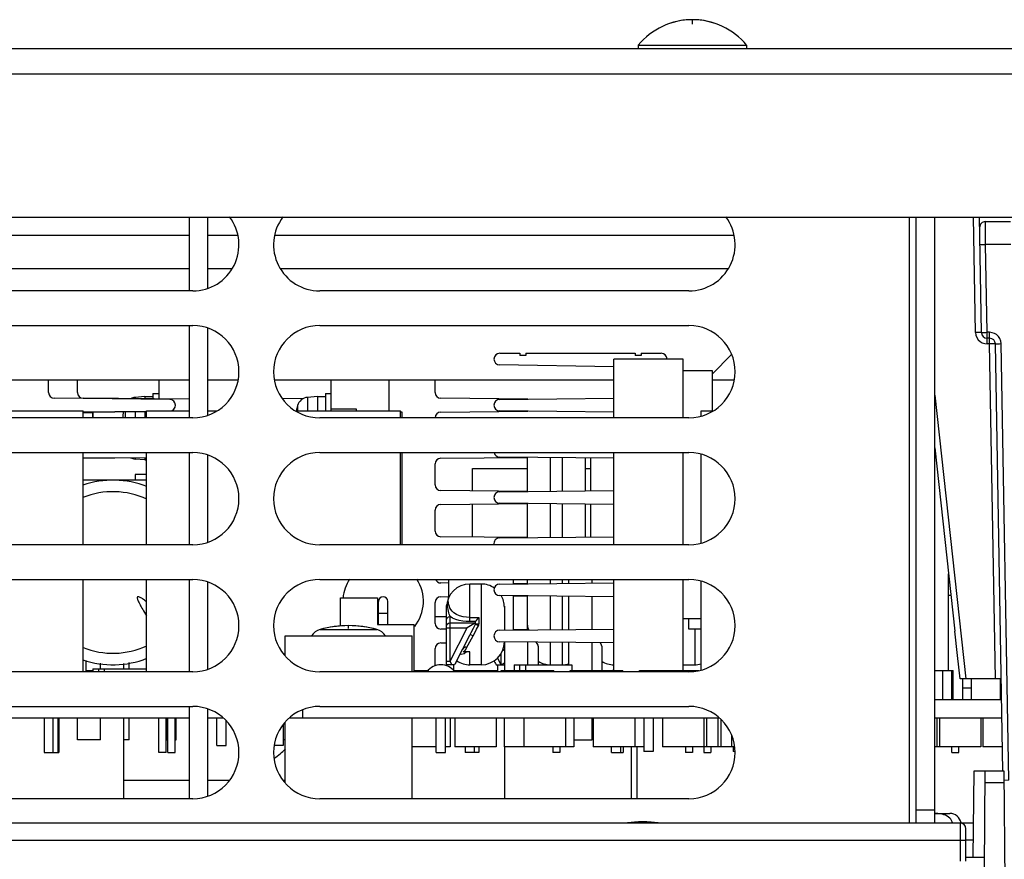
# Model space of a CAD drawing. Extents: x 33 to 410, y 33 to 287.
# Tile 39 of 90: x 276 to 291, y 102 to 114. Entities that reach past the tile are written whole.
import ezdxf

# ---------------------------------------------------------------- set-up
doc = ezdxf.new("R2010")
doc.units = 0
doc.header["$LTSCALE"] = 23.1
doc.layers.get('0').update_dxf_attribs({"linetype": 'CONTINUOUS'})
for name, color, linetype in [('ALL_AXIS', 7, 'CONTINUOUS'), ('ALL_CURVE', 7, 'CONTINUOUS'), ('ALL_FEATURES', 7, 'CONTINUOUS')]:
    doc.layers.add(name, color=color, linetype=linetype)

msp = doc.modelspace()

# ---------------------------------------------------------------- linework, layer by layer
at = {"color": 7, "linetype": 'CONTINUOUS'}
for p, q in [((277.507, 108.241), (277.507, 108.327)), ((282.66, 105.644), (282.66, 105.903)), ((283.593, 105.839), (283.593, 105.903)), ((283.593, 105.171), (283.593, 105.667)), ((277.616, 104.609), (277.616, 104.691)), ((277.952, 104.609), (277.952, 104.688)), ((278.033, 104.609), (278.033, 104.699)), ((277.407, 104.584), (277.507, 104.584)), ((282.158, 104.584), (282.367, 104.584)), ((282.175, 104.567), (282.175, 104.584)), ((282.726, 104.584), (283.36, 104.584)), ((282.91, 104.567), (282.91, 104.584)), ((282.96, 104.567), (282.96, 104.584)), ((283.127, 104.567), (283.127, 104.584)), ((283.413, 104.567), (283.413, 104.584)), ((283.413, 104.584), (284.176, 104.584)), ((284.176, 104.567), (284.176, 104.584)), ((284.415, 104.567), (284.415, 104.584)), ((284.415, 104.584), (285.178, 104.584)), ((285.178, 104.567), (285.178, 104.584)), ((285.417, 104.567), (285.417, 104.584)), ((285.417, 104.584), (286.275, 104.584)), ((286.18, 104.572), (286.18, 104.584)), ((289.69, 104.584), (289.957, 104.584)), ((289.809, 104.167), (289.809, 104.584)), ((289.937, 104.167), (289.937, 104.584)), ((289.957, 104.167), (289.957, 104.584)), ((276.802, 103.899), (276.802, 103.398)), ((276.927, 103.899), (276.927, 103.398)), ((277.002, 103.398), (277.002, 103.899)), ((277.014, 103.899), (277.014, 103.398)), ((277.282, 103.582), (277.282, 103.899)), ((277.616, 103.582), (277.616, 103.899)), ((278.033, 103.582), (278.033, 103.899)), ((278.459, 103.398), (278.459, 103.899)), ((278.568, 103.398), (278.568, 103.899)), ((278.578, 103.582), (278.578, 103.899)), ((278.59, 103.398), (278.59, 103.899)), ((278.699, 103.398), (278.699, 103.899)), ((278.711, 103.582), (278.711, 103.899)), ((282.676, 103.899), (282.676, 103.482)), ((282.743, 103.899), (282.743, 103.482)), ((283.344, 103.899), (283.344, 103.482)), ((283.458, 103.899), (283.458, 103.482)), ((283.745, 103.899), (283.745, 103.482)), ((284.346, 103.899), (284.346, 103.482)), ((284.465, 103.899), (284.465, 103.482)), ((284.747, 103.899), (284.747, 103.482)), ((285.348, 103.899), (285.348, 103.482)), ((285.749, 103.899), (285.749, 103.482)), ((286.35, 103.899), (286.35, 103.398)), ((286.386, 103.899), (286.386, 103.482)), ((286.551, 103.899), (286.551, 103.482)), ((289.72, 103.899), (289.72, 103.482)), ((289.757, 103.899), (289.757, 103.482)), ((290.358, 103.899), (290.358, 103.482)), ((290.388, 103.899), (290.388, 103.482)), ((280.262, 103.805), (280.262, 103.499)), ((286.594, 103.88), (286.594, 103.482)), ((286.751, 103.652), (286.751, 103.482)), ((282.475, 103.482), (282.125, 103.482)), ((282.676, 103.482), (282.609, 103.482)), ((283.344, 103.482), (282.743, 103.482)), ((282.893, 103.482), (282.893, 103.398)), ((283.026, 103.482), (283.026, 103.398)), ((283.093, 103.482), (283.093, 103.398)), ((284.465, 103.482), (283.458, 103.482)), ((284.162, 103.482), (284.162, 103.398)), ((284.262, 103.482), (284.262, 103.398)), ((285.481, 103.482), (284.747, 103.482)), ((285.014, 103.398), (285.014, 103.482)), ((285.147, 103.398), (285.147, 103.482)), ((285.181, 103.482), (285.181, 103.398)), ((286.792, 103.482), (285.749, 103.482)), ((286.083, 103.482), (286.083, 103.398)), ((286.183, 103.482), (286.183, 103.398)), ((286.45, 103.482), (286.45, 103.398)), ((290.358, 103.482), (289.69, 103.482)), ((289.937, 103.398), (289.937, 103.482)), ((290.037, 103.398), (290.037, 103.482)), ((290.67, 103.482), (290.388, 103.482)), ((276.802, 103.398), (277.014, 103.398)), ((278.568, 103.398), (278.459, 103.398)), ((278.59, 103.398), (278.699, 103.398)), ((282.475, 103.398), (282.609, 103.398)), ((283.093, 103.398), (282.893, 103.398)), ((284.262, 103.398), (284.162, 103.398)), ((285.014, 103.398), (285.181, 103.398)), ((286.183, 103.398), (286.083, 103.398)), ((286.35, 103.398), (286.45, 103.398)), ((289.937, 103.398), (290.037, 103.398))]:
    msp.add_line(p, q, dxfattribs=at)
at = {"layer": 'ALL_AXIS', "color": 7, "linetype": 'CONTINUOUS'}
for p, q in [((285.398, 113.634), (285.398, 113.585)), ((285.398, 113.634), (286.968, 113.634)), ((286.968, 113.634), (286.968, 113.585)), ((280.956, 108.342), (280.956, 108.792)), ((278.376, 108.592), (278.376, 108.512)), ((278.376, 108.592), (278.459, 108.592)), ((280.872, 108.592), (280.872, 108.342)), ((280.872, 108.592), (280.956, 108.592)), ((278.259, 108.55), (278.117, 108.538)), ((278.259, 108.55), (278.259, 108.516)), ((278.259, 108.55), (278.376, 108.55)), ((280.755, 108.55), (280.614, 108.538)), ((280.755, 108.55), (280.755, 108.342)), ((280.755, 108.55), (280.872, 108.55)), ((273.691, 108.342), (277.365, 108.342)), ((277.365, 108.241), (277.365, 108.342)), ((277.507, 108.314), (277.365, 108.314)), ((277.507, 108.314), (277.507, 108.241)), ((278.259, 108.334), (278.259, 108.241)), ((278.284, 108.241), (278.284, 108.342)), ((278.284, 108.342), (278.902, 108.342)), ((279.169, 108.342), (279.3, 108.342)), ((280.441, 108.342), (281.958, 108.342)), ((281.323, 108.367), (280.956, 108.367)), ((281.323, 108.342), (281.323, 108.367)), ((281.958, 108.241), (281.958, 108.342)), ((277.365, 106.404), (277.365, 107.74)), ((278.284, 106.404), (278.284, 107.74)), ((281.958, 106.404), (281.958, 107.74)), ((278.259, 107.632), (278.117, 107.644)), ((278.259, 107.666), (278.259, 107.632)), ((278.259, 107.632), (278.284, 107.632)), ((283.001, 107.184), (283.001, 107.507)), ((283.002, 107.507), (283.795, 107.507)), ((284.63, 107.507), (284.713, 107.507)), ((283.001, 106.516), (283.001, 106.994)), ((277.365, 104.567), (277.365, 105.903)), ((278.284, 104.567), (278.284, 105.903)), ((283.127, 105.837), (282.96, 105.837)), ((280.288, 104.798), (280.288, 105.085)), ((280.288, 105.085), (282.125, 105.085)), ((282.125, 104.567), (282.125, 105.085)), ((277.507, 104.609), (278.284, 104.609)), ((277.507, 104.608), (277.507, 104.567)), ((277.95, 104.688), (277.95, 104.609)), ((283.127, 104.668), (282.96, 104.668)), ((283.603, 104.668), (284.438, 104.668)), ((283.603, 104.667), (283.603, 104.584)), ((284.438, 104.667), (284.438, 104.584)), ((286.049, 104.668), (286.216, 104.668)), ((290.224, 104.167), (290.224, 104.467)), ((289.69, 104.167), (290.658, 104.167)), ((273.17, 103.899), (278.902, 103.899)), ((277.95, 103.899), (277.95, 102.73)), ((279.169, 103.899), (279.389, 103.899)), ((280.351, 103.899), (286.57, 103.899)), ((282.125, 102.73), (282.125, 103.899)), ((285.481, 103.899), (285.481, 103.415)), ((285.615, 103.899), (285.615, 103.415)), ((289.69, 103.899), (290.663, 103.899)), ((280.288, 102.961), (280.288, 103.836)), ((283.461, 103.482), (283.461, 102.73)), ((285.298, 103.482), (285.298, 102.73)), ((286.775, 103.482), (286.775, 103.415)), ((285.615, 103.415), (285.481, 103.415)), ((286.799, 103.415), (286.775, 103.415))]:
    msp.add_line(p, q, dxfattribs=at)
at = {"layer": 'ALL_AXIS', "color": 3, "linetype": 'CONTINUOUS'}
for p, q in [((278.952, 110.078), (273.608, 110.078)), ((286.133, 110.078), (280.789, 110.078)), ((273.608, 109.577), (278.952, 109.577)), ((280.789, 109.577), (286.133, 109.577)), ((278.952, 108.241), (273.608, 108.241)), ((286.133, 108.241), (280.789, 108.241)), ((273.608, 107.74), (278.952, 107.74)), ((280.789, 107.74), (286.133, 107.74)), ((278.952, 106.404), (273.608, 106.404)), ((286.133, 106.404), (280.789, 106.404)), ((273.608, 105.903), (278.952, 105.903)), ((280.789, 105.903), (286.133, 105.903)), ((278.952, 104.567), (273.608, 104.567)), ((286.133, 104.567), (280.789, 104.567)), ((273.608, 104.066), (278.952, 104.066)), ((280.789, 104.066), (286.133, 104.066)), ((278.952, 102.73), (273.608, 102.73)), ((286.133, 102.73), (280.789, 102.73))]:
    msp.add_line(p, q, dxfattribs=at)
at = {"layer": 'ALL_AXIS', "color": 9, "linetype": 'CONTINUOUS'}
for p, q in [((278.117, 108.538), (278.117, 108.514)), ((280.614, 108.538), (280.614, 108.342)), ((277.971, 108.331), (277.971, 108.241)), ((278.117, 108.332), (278.117, 108.241)), ((280.468, 108.418), (280.468, 108.342)), ((278.117, 107.668), (278.117, 107.644)), ((280.795, 105.178), (281.617, 105.178)), ((280.538, 104.017), (280.538, 103.899))]:
    msp.add_line(p, q, dxfattribs=at)
at = {"layer": 'ALL_AXIS', "color": 7, "linetype": 'CONTINUOUS'}
for centre, radius, start, end in [((286.183, 112.984), 1.019, 39.6019, 140.3981), ((278.132, 108.372), 0.167, 95, 118.395), ((280.628, 108.372), 0.167, 95, 163.743), ((279.094, 108.091), 1.169, 168.1499, 172.6047), ((281.59, 108.091), 1.169, 163.743, 167.6142), ((278.132, 107.811), 0.167, 241.605, 265), ((281.707, 105.585), 0.583, 146.5673, 174.8911), ((281.707, 105.585), 0.583, 321.6901, 33.4327), ((280.854, 104.969), 0.217, 105.8809, 147.196), ((281.206, 103.732), 1.503, 74.1191, 105.8809), ((281.558, 104.969), 0.217, 32.804, 74.1191), ((282.542, 104.417), 0.251, 37.1396, 142.8604), ((285.465, 100.893), 1.503, 85.3768, 94.6232)]:
    msp.add_arc(centre, radius, start, end, dxfattribs=at)
at = {"layer": 'ALL_AXIS', "color": 3, "linetype": 'CONTINUOUS'}
for centre, start, end in [((278.952, 110.746), 270, 37.0422), ((280.789, 110.746), 142.9578, 270), ((286.133, 110.746), 270, 37.0422), ((278.952, 108.909), 270, 90), ((280.789, 108.909), 90, 270), ((286.133, 108.909), 270, 90), ((278.952, 107.072), 270, 90), ((280.789, 107.072), 90, 270), ((286.133, 107.072), 270, 90), ((278.952, 105.235), 270, 90), ((280.789, 105.235), 90, 270), ((286.133, 105.235), 270, 90), ((278.952, 103.398), 270, 90), ((280.789, 103.398), 90, 270), ((286.133, 103.398), 270, 90)]:
    msp.add_arc(centre, 0.668, start, end, dxfattribs=at)
at = {"layer": 'ALL_CURVE', "color": 40, "linetype": 'CONTINUOUS'}
for p, q in [((286.183, 113.937), (286.183, 114.003)), ((281.206, 105.194), (281.206, 105.235)), ((277.591, 104.567), (277.591, 104.609)), ((277.674, 104.567), (277.674, 104.609)), ((283.686, 104.584), (283.686, 104.668)), ((283.77, 104.584), (283.77, 104.668)), ((285.465, 102.38), (285.465, 102.396))]:
    msp.add_line(p, q, dxfattribs=at)
for centre, radius, start, end in [((286.183, 112.984), 1.019, 69.3622, 110.6378), ((279.094, 108.091), 1.169, 168.1591, 172.6128), ((281.59, 108.091), 1.169, 165.0994, 167.6262), ((281.206, 103.732), 1.503, 76.5066, 103.4934), ((285.465, 100.893), 1.503, 81.4587, 98.5413)]:
    msp.add_arc(centre, radius, start, end, dxfattribs=at)
at = {"layer": 'ALL_FEATURES', "color": 3, "linetype": 'CONTINUOUS'}
for p, q in [((260.749, 113.585), (346.754, 113.585)), ((260.548, 111.147), (346.954, 111.147)), ((278.902, 110.078), (278.902, 111.147)), ((289.423, 102.38), (289.423, 111.147)), ((278.902, 108.241), (278.902, 109.577)), ((278.902, 106.404), (278.902, 107.74)), ((278.902, 104.567), (278.902, 105.903)), ((278.902, 102.73), (278.902, 104.066)), ((285.381, 103.482), (285.381, 102.73)), ((277.95, 102.998), (278.902, 102.998)), ((279.169, 102.998), (279.483, 102.998)), ((280.258, 102.998), (280.288, 102.998))]:
    msp.add_line(p, q, dxfattribs=at)
at = {"layer": 'ALL_FEATURES', "color": 9, "linetype": 'CONTINUOUS'}
for p, q in [((265.041, 113.218), (342.462, 113.218)), ((289.322, 111.147), (289.322, 102.38)), ((290.282, 109.475), (290.253, 111.147)), ((290.427, 110.752), (290.423, 111.08)), ((290.449, 109.479), (290.427, 110.752)), ((290.794, 110.752), (290.427, 110.752)), ((278.902, 110.396), (273.041, 110.396)), ((279.518, 110.396), (279.169, 110.396)), ((286.699, 110.396), (280.222, 110.396)), ((290.449, 109.311), (290.449, 109.479)), ((290.485, 109.479), (290.449, 109.479)), ((290.485, 109.311), (290.485, 109.479)), ((290.485, 109.311), (290.449, 109.311)), ((290.569, 104.467), (290.485, 109.311)), ((290.762, 102.998), (290.652, 109.315)), ((289.69, 108.57), (290.141, 104.467)), ((284.129, 107.18), (284.129, 107.666)), ((284.296, 107.665), (284.296, 107.182)), ((284.129, 106.512), (284.129, 106.998)), ((284.296, 106.997), (284.296, 106.514)), ((284.129, 105.844), (284.129, 105.903)), ((284.296, 105.903), (284.296, 105.846)), ((282.96, 105.293), (282.96, 105.837)), ((283.127, 105.837), (283.127, 104.668)), ((284.129, 105.176), (284.129, 105.662)), ((284.296, 105.661), (284.296, 105.178)), ((282.64, 105.528), (282.639, 105.558)), ((282.643, 105.498), (282.64, 105.528)), ((282.655, 105.558), (282.653, 105.584)), ((281.64, 105.417), (281.775, 105.417)), ((282.676, 104.72), (282.676, 105.367)), ((282.96, 105.352), (283.093, 105.352)), ((283.093, 105.352), (283.093, 105.26)), ((282.626, 105.203), (282.924, 105.203)), ((282.676, 105.276), (283.043, 105.276)), ((282.676, 104.72), (282.924, 105.203)), ((283.046, 105.293), (282.96, 105.293)), ((283.043, 105.26), (283.05, 105.26)), ((286.216, 105.185), (286.216, 104.668)), ((282.911, 104.914), (283.009, 105.089)), ((284.129, 104.668), (284.129, 104.994)), ((284.296, 104.993), (284.296, 104.668)), ((282.836, 104.819), (282.822, 104.823)), ((282.879, 104.827), (282.836, 104.819)), ((282.911, 104.855), (282.879, 104.827)), ((282.96, 104.668), (282.96, 104.855)), ((283.363, 104.765), (283.411, 104.672)), ((283.411, 104.837), (283.411, 104.672)), ((282.626, 104.72), (282.676, 104.72)), ((282.7, 104.668), (282.676, 104.72)), ((283.411, 104.672), (283.408, 104.668)), ((283.436, 104.676), (283.411, 104.672)), ((283.454, 104.687), (283.436, 104.676)), ((283.461, 104.701), (283.454, 104.687)), ((290.421, 102.966), (290.696, 102.966)), ((290.057, 102.38), (290.057, 101.829)), ((267.763, 102.129), (290.141, 102.129))]:
    msp.add_line(p, q, dxfattribs=at)
at = {"layer": 'ALL_FEATURES', "color": 7, "linetype": 'CONTINUOUS'}
for p, q in [((279.169, 110.118), (279.169, 111.147)), ((289.69, 102.38), (289.69, 111.147)), ((290.366, 109.476), (290.337, 111.147)), ((290.788, 111.08), (290.423, 111.08)), ((278.902, 110.88), (272.953, 110.88)), ((279.606, 110.88), (279.169, 110.88)), ((286.787, 110.88), (280.134, 110.88)), ((279.169, 108.281), (279.169, 109.538)), ((290.485, 109.394), (290.449, 109.394)), ((290.676, 103.131), (290.568, 109.312)), ((283.395, 109.177), (283.686, 109.177)), ((283.686, 109.177), (283.686, 109.143)), ((283.77, 109.177), (283.77, 109.143)), ((283.77, 109.177), (285.356, 109.177)), ((285.356, 109.177), (285.356, 109.143)), ((285.44, 109.177), (285.44, 109.143)), ((285.44, 109.177), (285.732, 109.177)), ((286.467, 108.876), (286.751, 109.16)), ((283.77, 109.143), (283.686, 109.143)), ((285.047, 108.241), (285.047, 109.093)), ((286.049, 109.093), (285.047, 109.093)), ((285.44, 109.143), (285.356, 109.143)), ((286.049, 108.241), (286.049, 109.093)), ((285.047, 108.979), (283.393, 109.008)), ((286.049, 108.926), (286.467, 108.926)), ((286.467, 108.926), (286.467, 108.342)), ((272.951, 108.792), (278.902, 108.792)), ((276.864, 108.608), (276.864, 108.792)), ((277.282, 108.608), (277.282, 108.792)), ((278.459, 108.792), (278.459, 108.515)), ((279.169, 108.792), (279.608, 108.792)), ((280.132, 108.792), (285.047, 108.792)), ((281.791, 108.792), (281.791, 108.342)), ((282.459, 108.608), (282.459, 108.792)), ((286.467, 108.792), (286.784, 108.792)), ((286.784, 108.792), (286.784, 108.766)), ((278.618, 108.509), (276.947, 108.525)), ((278.902, 108.511), (277.364, 108.525)), ((280.548, 108.518), (280.248, 108.52)), ((283.803, 108.513), (282.541, 108.525)), ((283.394, 108.509), (285.047, 108.524)), ((277.364, 108.326), (278.284, 108.334)), ((277.365, 108.329), (278.284, 108.338)), ((281.983, 108.325), (281.958, 108.325)), ((281.983, 108.241), (281.983, 108.325)), ((282.541, 108.326), (283.803, 108.337)), ((285.047, 108.326), (283.394, 108.341)), ((286.308, 108.268), (286.308, 108.342)), ((286.308, 108.342), (286.481, 108.342)), ((281.983, 106.404), (281.983, 107.74)), ((285.047, 106.404), (285.047, 107.74)), ((286.049, 106.404), (286.049, 107.74)), ((289.69, 107.807), (289.982, 105.154)), ((277.364, 107.658), (278.284, 107.666)), ((277.365, 107.661), (278.284, 107.67)), ((279.169, 106.444), (279.169, 107.701)), ((282.541, 107.658), (283.795, 107.669)), ((285.047, 107.658), (283.394, 107.673)), ((283.795, 107.177), (283.795, 107.669)), ((284.63, 107.662), (284.63, 107.185)), ((284.713, 107.185), (284.713, 107.661)), ((286.308, 106.431), (286.308, 107.714)), ((282.459, 107.272), (282.459, 107.574)), ((278.284, 107.34), (277.365, 107.34)), ((278.117, 107.423), (278.117, 107.34)), ((278.284, 107.423), (278.117, 107.423)), ((283.795, 107.177), (282.541, 107.189)), ((283.394, 107.173), (285.047, 107.188)), ((282.459, 106.604), (282.459, 106.906)), ((282.541, 106.99), (283.795, 107.001)), ((285.047, 106.99), (283.394, 107.005)), ((283.795, 106.509), (283.795, 107.001)), ((284.63, 106.994), (284.63, 106.517)), ((284.713, 106.517), (284.713, 106.993)), ((283.795, 106.509), (282.541, 106.521)), ((283.394, 106.505), (285.047, 106.52)), ((283.795, 105.841), (283.795, 105.903)), ((284.396, 105.846), (284.396, 105.903)), ((284.73, 105.849), (284.73, 105.903)), ((285.047, 104.584), (285.047, 105.903)), ((286.049, 104.584), (286.049, 105.903)), ((289.89, 104.584), (289.89, 105.985)), ((279.169, 104.607), (279.169, 105.864)), ((282.66, 105.851), (282.541, 105.853)), ((283.394, 105.837), (285.047, 105.852)), ((283.795, 105.841), (283.593, 105.843)), ((286.308, 104.594), (286.308, 105.877)), ((281.089, 105.227), (281.089, 105.636)), ((281.089, 105.636), (281.624, 105.636)), ((281.624, 105.636), (281.624, 105.252)), ((282.541, 105.654), (282.66, 105.655)), ((282.655, 105.636), (282.642, 105.636)), ((285.047, 105.654), (283.394, 105.669)), ((283.593, 105.663), (283.795, 105.665)), ((283.795, 105.173), (283.795, 105.665)), ((284.396, 105.178), (284.396, 105.66)), ((284.73, 105.181), (284.73, 105.657)), ((289.925, 105.67), (289.89, 105.67)), ((281.64, 105.252), (281.64, 105.585)), ((281.775, 105.252), (281.775, 105.585)), ((282.459, 105.268), (282.459, 105.57)), ((282.626, 105.518), (282.629, 105.539)), ((282.626, 104.651), (282.626, 105.518)), ((282.629, 105.539), (282.639, 105.558)), ((283.461, 105.518), (283.461, 105.17)), ((282.459, 105.369), (282.626, 105.369)), ((286.049, 105.336), (286.308, 105.336)), ((286.133, 105.185), (286.133, 105.336)), ((281.624, 105.252), (282.158, 105.252)), ((282.158, 104.567), (282.158, 105.252)), ((282.626, 105.184), (282.541, 105.185)), ((283.021, 105.262), (282.924, 105.203)), ((283.044, 105.276), (283.021, 105.262)), ((283.043, 105.285), (283.044, 105.289)), ((283.043, 105.26), (283.043, 105.285)), ((283.043, 105.258), (283.043, 105.26)), ((283.043, 105.255), (283.043, 105.258)), ((283.044, 105.289), (283.046, 105.293)), ((283.394, 105.169), (285.047, 105.184)), ((283.795, 105.173), (283.593, 105.175)), ((286.308, 105.185), (286.133, 105.185)), ((282.761, 104.703), (282.964, 105.098)), ((282.459, 104.651), (282.459, 104.902)), ((282.541, 104.986), (282.626, 104.986)), ((285.047, 104.986), (283.394, 105.001)), ((283.461, 105), (283.461, 104.584)), ((283.795, 104.997), (283.795, 104.668)), ((283.953, 104.936), (283.953, 104.668)), ((284.396, 104.668), (284.396, 104.992)), ((284.73, 104.584), (284.73, 104.989)), ((284.872, 104.936), (284.872, 104.584)), ((282.96, 104.855), (282.865, 104.855)), ((277.407, 104.567), (277.407, 104.731)), ((282.742, 104.668), (282.625, 104.668)), ((282.726, 104.668), (282.726, 104.578)), ((283.311, 104.731), (283.325, 104.703)), ((283.345, 104.668), (283.461, 104.668)), ((283.36, 104.668), (283.36, 104.567)), ((285.047, 104.596), (285.027, 104.584)), ((290.653, 104.467), (290.057, 104.467)), ((290.099, 104.167), (290.099, 104.467)), ((290.642, 104.167), (290.642, 104.467)), ((290.099, 104.334), (290.224, 104.334)), ((279.169, 102.77), (279.169, 104.027)), ((279.302, 103.499), (279.302, 103.899)), ((282.475, 103.398), (282.475, 103.899)), ((282.609, 103.398), (282.609, 103.899)), ((284.73, 103.582), (284.73, 103.899)), ((279.436, 103.499), (279.436, 103.856)), ((277.616, 103.582), (277.282, 103.582)), ((278.033, 103.582), (277.95, 103.582)), ((278.578, 103.582), (278.59, 103.582)), ((278.699, 103.582), (278.711, 103.582)), ((279.302, 103.499), (279.436, 103.499)), ((280.262, 103.499), (280.131, 103.499)), ((280.288, 103.582), (280.262, 103.582)), ((284.465, 103.582), (284.73, 103.582)), ((290.255, 103.131), (290.244, 101.879)), ((290.694, 103.131), (290.255, 103.131)), ((290.41, 101.713), (290.422, 103.131)), ((290.809, 90.022), (290.694, 103.131)), ((290.762, 102.998), (290.695, 102.996)), ((289.69, 102.563), (289.423, 102.563)), ((289.69, 102.518), (289.907, 102.518)), ((267.379, 102.38), (290.248, 102.38)), ((290.141, 101.829), (290.141, 102.296)), ((290.246, 102.129), (290.141, 102.129)), ((290.411, 101.879), (290.141, 101.879))]:
    msp.add_line(p, q, dxfattribs=at)
at = {"layer": 'ALL_FEATURES', "color": 9, "linetype": 'CONTINUOUS'}
for points in [[(290.344, 110.749), (290.348, 110.75), (290.36, 110.75), (290.378, 110.751), (290.401, 110.752), (290.427, 110.752)], [(290.366, 109.476), (290.363, 109.476), (290.355, 109.476), (290.342, 109.476), (290.324, 109.476), (290.304, 109.475), (290.282, 109.475)], [(290.282, 109.475), (290.287, 109.438), (290.3, 109.404), (290.32, 109.372), (290.346, 109.346), (290.378, 109.327), (290.413, 109.315), (290.449, 109.311)], [(290.366, 109.476), (290.369, 109.476), (290.377, 109.477), (290.39, 109.477), (290.408, 109.478), (290.428, 109.478), (290.449, 109.479)], [(290.652, 109.315), (290.647, 109.353), (290.633, 109.389), (290.611, 109.421), (290.584, 109.446), (290.554, 109.464), (290.522, 109.474), (290.485, 109.479)], [(290.568, 109.312), (290.565, 109.312), (290.557, 109.312), (290.544, 109.312), (290.527, 109.312), (290.506, 109.311), (290.485, 109.311)], [(290.568, 109.312), (290.572, 109.312), (290.584, 109.313), (290.603, 109.313), (290.626, 109.314), (290.652, 109.315)], [(282.676, 105.367), (282.67, 105.382), (282.664, 105.4), (282.658, 105.421), (282.652, 105.444), (282.647, 105.47), (282.643, 105.498)], [(282.96, 105.352), (282.911, 105.355), (282.863, 105.362), (282.814, 105.376), (282.769, 105.395), (282.732, 105.419), (282.706, 105.444), (282.687, 105.468), (282.674, 105.491), (282.665, 105.513), (282.659, 105.535), (282.655, 105.558)], [(282.626, 105.323), (282.632, 105.345), (282.651, 105.361), (282.676, 105.367)], [(282.96, 105.293), (282.908, 105.295), (282.859, 105.301), (282.808, 105.311), (282.758, 105.326), (282.713, 105.345), (282.676, 105.367)], [(282.626, 105.232), (282.632, 105.254), (282.651, 105.27), (282.676, 105.276)], [(282.964, 105.098), (282.982, 105.134), (283.015, 105.199)], [(283.009, 105.089), (283.027, 105.123), (283.059, 105.183)], [(283.015, 105.199), (283.029, 105.228), (283.043, 105.255)], [(283.087, 105.234), (283.067, 105.244), (283.052, 105.252), (283.043, 105.255)], [(283.05, 105.26), (283.068, 105.26), (283.093, 105.26)], [(283.059, 105.183), (283.073, 105.209), (283.087, 105.234)], [(283.087, 105.234), (283.09, 105.24), (283.092, 105.246), (283.093, 105.252)], [(283.093, 105.252), (283.093, 105.256), (283.093, 105.26)], [(283.009, 105.089), (282.988, 105.098), (282.972, 105.101), (282.964, 105.098)], [(283.461, 104.897), (283.454, 104.882), (283.436, 104.872), (283.434, 104.871)]]:
    msp.add_lwpolyline(points, dxfattribs=at)
at = {"layer": 'ALL_FEATURES', "color": 7, "linetype": 'CONTINUOUS'}
for points in [[(278.284, 105.576), (278.283, 105.577), (278.266, 105.59), (278.251, 105.602), (278.238, 105.612), (278.225, 105.621), (278.213, 105.63), (278.201, 105.637), (278.19, 105.643), (278.179, 105.648), (278.169, 105.652), (278.16, 105.654), (278.152, 105.651), (278.148, 105.643), (278.148, 105.634), (278.15, 105.624), (278.153, 105.614), (278.157, 105.603), (278.162, 105.591), (278.167, 105.579), (278.174, 105.566), (278.18, 105.553), (278.188, 105.538), (278.196, 105.523), (278.206, 105.506), (278.216, 105.488), (278.227, 105.469), (278.239, 105.449), (278.253, 105.426), (278.268, 105.402), (278.284, 105.377)], [(282.639, 105.558), (282.647, 105.57), (282.653, 105.584)], [(283.046, 105.293), (283.056, 105.308), (283.073, 105.328), (283.093, 105.352)], [(283.815, 105.173), (283.801, 105.215), (283.795, 105.273)], [(290.057, 104.467), (290.02, 104.804), (289.982, 105.154)], [(282.911, 104.914), (282.91, 104.92), (282.906, 104.924), (282.899, 104.925), (282.892, 104.922), (282.884, 104.919), (282.876, 104.913), (282.869, 104.906), (282.862, 104.898), (282.855, 104.887)], [(282.865, 104.855), (282.889, 104.871), (282.905, 104.891), (282.911, 104.914)], [(283.953, 104.936), (283.949, 104.953), (283.937, 104.976), (283.924, 104.996)], [(284.872, 104.936), (284.868, 104.953), (284.856, 104.976), (284.848, 104.988)], [(282.761, 104.703), (282.751, 104.685), (282.742, 104.668)], [(283.325, 104.703), (283.335, 104.685), (283.345, 104.668)], [(289.948, 102.38), (289.944, 102.395), (289.935, 102.415), (289.923, 102.434), (289.908, 102.45), (289.891, 102.465), (289.871, 102.479), (289.848, 102.49), (289.823, 102.499), (289.797, 102.507), (289.767, 102.512), (289.734, 102.516), (289.699, 102.518), (289.69, 102.518)]]:
    msp.add_lwpolyline(points, dxfattribs=at)
for centre, radius, start, end in [((290.423, 110.997), 0.0835, 90, 181), ((290.449, 109.477), 0.0835, 181, 270), ((290.485, 109.31), 0.0835, 1, 90), ((283.395, 109.092), 0.0842, 90, 269), ((285.732, 109.093), 0.0835, 0, 90), ((276.948, 108.608), 0.0835, 180, 269.4791), ((277.365, 108.608), 0.0835, 180, 269.4791), ((282.542, 108.608), 0.0835, 180, 269.4791), ((278.617, 108.425), 0.0843, 272.9058, 89.4791), ((283.395, 108.425), 0.0843, 90.5209, 269.4791), ((282.542, 108.242), 0.0835, 90.5209, 180), ((283.395, 107.757), 0.0843, 191.4876, 269.4791), ((282.542, 107.574), 0.0835, 90.5209, 180), ((277.796, 106.004), 1.336, 68.3987, 108.9592), ((282.542, 107.272), 0.0835, 180, 269.4791), ((283.395, 107.089), 0.0843, 90.5209, 269.4791), ((282.542, 106.906), 0.0835, 90.5209, 180), ((282.542, 106.604), 0.0835, 180, 269.4791), ((283.395, 106.421), 0.0843, 90.5209, 191.4876), ((282.542, 105.936), 0.0835, 203.0707, 269.4791), ((282.96, 105.503), 0.334, 90, 180), ((283.127, 105.503), 0.334, 55.4099, 90), ((283.395, 105.753), 0.0843, 90.5209, 269.4791), ((281.707, 105.585), 0.0676, 0, 180), ((282.542, 105.57), 0.0835, 90.5209, 180), ((283.127, 105.503), 0.334, 0, 30.4489), ((282.542, 105.268), 0.0835, 180, 269.4791), ((283.395, 105.085), 0.0843, 90.5209, 269.4791), ((282.542, 104.902), 0.0835, 90.5209, 180), ((283.127, 105.002), 0.334, 270, 360), ((277.796, 106.004), 1.336, 251.0408, 291.6013), ((282.96, 105.002), 0.334, 236.3299, 270), ((284.129, 105.002), 0.334, 238.054, 270), ((284.296, 105.002), 0.334, 270, 287.4748), ((285.047, 105.002), 0.334, 238.054, 270), ((286.216, 105.002), 0.334, 270, 285.9603), ((277.031, 107.173), 4.952, 308.8089, 311.2508), ((289.907, 102.351), 0.167, 10.2715, 90), ((290.057, 102.296), 0.0835, 0, 90)]:
    msp.add_arc(centre, radius, start, end, dxfattribs=at)
at = {"layer": 'ALL_FEATURES', "color": 9, "linetype": 'CONTINUOUS'}
for start, end in [(65.1437, 111.8199), (248.3008, 294.767)]:
    msp.add_arc((277.796, 106.004), 1.169, start, end, dxfattribs=at)

doc.saveas('drawing.dxf')
